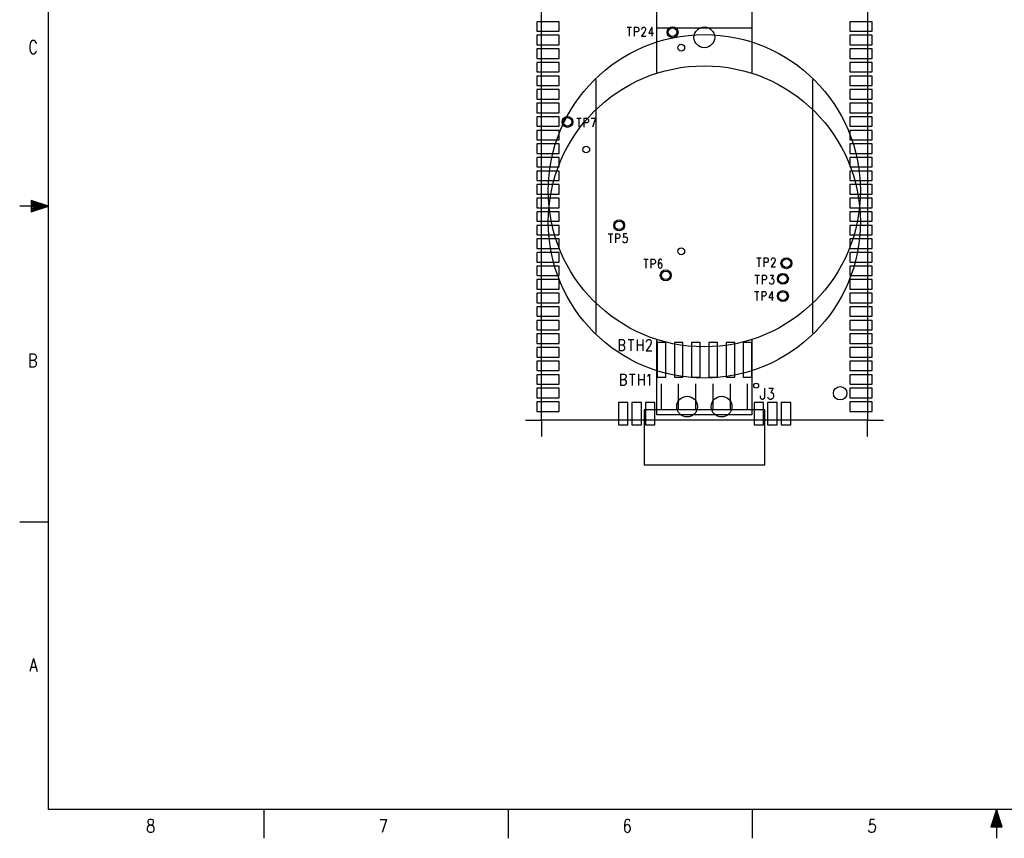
# Model space of a CAD drawing. Extents: x 0.9 to 16.1, y 0.6 to 10.4.
# Tile 1 of 21: x 0.9 to 8.6, y 0.6 to 6.9. Entities that reach past the tile are written whole.
import ezdxf

# ---------------------------------------------------------------- set-up
doc = ezdxf.new("R2010")
doc.units = 0
doc.layers.get('0').update_dxf_attribs({"linetype": 'CONTINUOUS'})
doc.layers.add('adt001026', color=3, linetype='CONTINUOUS')

# ---------------------------------------------------------------- blocks, each defined once
blk = doc.blocks.new('D11')
blk.add_circle((0, 0), 0.0265)
blk = doc.blocks.new('D12')
blk.add_circle((0, 0), 0.0336)
blk = doc.blocks.new('D19')
blk.add_circle((0, 0), 0.0807)
blk = doc.blocks.new('D28')
blk.add_circle((0, 0), 0.0524)
blk = doc.blocks.new('D43')
blk.add_lwpolyline([(-0.08736, -0.037065), (0.08736, -0.037065), (0.08736, 0.037065), (-0.08736, 0.037065)], close=True)
blk = doc.blocks.new('D44')
blk.add_lwpolyline([(-0.037065, -0.08736), (0.037065, -0.08736), (0.037065, 0.08736), (-0.037065, 0.08736)], close=True)
blk = doc.blocks.new('D45')
blk.add_lwpolyline([(-0.033615, -0.134475), (0.033615, -0.134475), (0.033615, 0.134475), (-0.033615, 0.134475)], close=True)

msp = doc.modelspace()

# ---------------------------------------------------------------- linework, layer by layer
at = {"layer": 'adt001026', "color": 3}
for points in [[(1.10388, 0.77881), (1.10388, 10.19206)], [(7.492866, 3.816078), (4.951596, 3.816078), (4.951596, 7.783098), (7.492866, 7.783098), (7.492866, 3.816078)], [(5.850126, 6.770298), (5.850126, 7.352658), (6.591336, 7.352658), (6.591336, 6.770298)], [(5.618286, 6.881088), (5.652516, 6.881088)], [(5.635386, 6.881088), (5.635386, 6.810498)], [(5.674506, 6.881088), (5.674506, 6.810498)], [(5.674506, 6.881088), (5.696526, 6.881088), (5.703846, 6.877728), (5.706306, 6.874368), (5.708736, 6.867648), (5.708736, 6.857568), (5.706306, 6.850848), (5.703846, 6.847488), (5.696526, 6.844128), (5.674506, 6.844128)], [(5.733186, 6.864288), (5.733186, 6.867648), (5.735646, 6.874368), (5.738076, 6.877728), (5.742966, 6.881088), (5.752746, 6.881088), (5.757636, 6.877728), (5.760096, 6.874368), (5.762526, 6.867648), (5.762526, 6.860928), (5.760096, 6.854208), (5.755206, 6.844128), (5.730756, 6.810498), (5.764986, 6.810498)], [(5.811426, 6.881088), (5.786976, 6.834018), (5.823666, 6.834018)], [(5.811426, 6.881088), (5.811426, 6.810498)], [(5.850126, 6.526758), (5.850126, 6.876168), (6.591336, 6.876168), (6.591336, 6.526758)], [(0.96533, 6.76154), (0.96176, 6.75174), (0.95819, 6.73703), (0.95819, 6.71252), (0.96176, 6.69781), (0.96533, 6.688)], [(1.01168, 6.75174), (1.00811, 6.76154), (1.00098, 6.77135), (0.99385, 6.77625), (0.97959, 6.77625), (0.97246, 6.77135), (0.96533, 6.76154)], [(0.96533, 6.688), (0.97246, 6.6782), (0.97959, 6.67329), (0.99385, 6.67329), (1.00098, 6.6782), (1.00811, 6.688), (1.01168, 6.69781)], [(5.373636, 6.473808), (5.373636, 4.737288)], [(7.067796, 4.737288), (7.067796, 6.473808)], [(5.373636, 6.230268), (5.373636, 4.493748)], [(7.067796, 4.493748), (7.067796, 6.230268)], [(5.225376, 6.171078), (5.259606, 6.171078)], [(5.242476, 6.171078), (5.242476, 6.100458)], [(5.281596, 6.171078), (5.281596, 6.100458)], [(5.281596, 6.171078), (5.303616, 6.171078), (5.310936, 6.167718), (5.313396, 6.164358), (5.315826, 6.157608), (5.315826, 6.147528), (5.313396, 6.140808), (5.310936, 6.137448), (5.303616, 6.134088), (5.281596, 6.134088)], [(5.337846, 6.171078), (5.372076, 6.171078)], [(5.372076, 6.171078), (5.347626, 6.100458)], [(1.10388, 5.48543), (0.87975, 5.48543)], [(1.10388, 5.48543), (0.9694, 5.53026), (0.9694, 5.44061), (1.10388, 5.48543)], [(1.10388, 5.48543), (0.9694, 5.52129)], [(1.10388, 5.48543), (0.9694, 5.51233)], [(1.10388, 5.48543), (0.9694, 5.50336)], [(1.10388, 5.48543), (0.9694, 5.4944)], [(1.10388, 5.48543), (0.9694, 5.47647)], [(1.10388, 5.48543), (0.9694, 5.4675)], [(1.10388, 5.48543), (0.9694, 5.45854)], [(1.10388, 5.48543), (0.9694, 5.44957)], [(1.10388, 5.48543), (1.03216, 5.48543)], [(5.471586, 5.270088), (5.505816, 5.270088)], [(5.488686, 5.270088), (5.488686, 5.199498)], [(5.527806, 5.270088), (5.527806, 5.199498)], [(5.527806, 5.270088), (5.549826, 5.270088), (5.557146, 5.266728), (5.559606, 5.263368), (5.562036, 5.256648), (5.562036, 5.246568), (5.559606, 5.239818), (5.557146, 5.236458), (5.549826, 5.233098), (5.527806, 5.233098)], [(5.615826, 5.270088), (5.591376, 5.270088), (5.588946, 5.239818), (5.591376, 5.243178), (5.598726, 5.246568), (5.606046, 5.246568), (5.613396, 5.243178), (5.618286, 5.236458), (5.620716, 5.226378), (5.618286, 5.219658), (5.615826, 5.209578), (5.610936, 5.202858), (5.603616, 5.199498), (5.596266, 5.199498), (5.588946, 5.202858), (5.586486, 5.206218), (5.584056, 5.212938)], [(5.748336, 5.071068), (5.782566, 5.071068)], [(5.765466, 5.071068), (5.765466, 5.000478)], [(5.804586, 5.071068), (5.804586, 5.000478)], [(5.804586, 5.071068), (5.826576, 5.071068), (5.833926, 5.067708), (5.836356, 5.064348), (5.838816, 5.057628), (5.838816, 5.047518), (5.836356, 5.040798), (5.833926, 5.037438), (5.826576, 5.034078), (5.804586, 5.034078)], [(5.890146, 5.060988), (5.887716, 5.067708), (5.880366, 5.071068), (5.875476, 5.071068), (5.868156, 5.067708), (5.863266, 5.057628), (5.860806, 5.040798), (5.860806, 5.023998), (5.863266, 5.010558), (5.868156, 5.003838), (5.875476, 5.000478), (5.877936, 5.000478), (5.885256, 5.003838), (5.890146, 5.010558), (5.892606, 5.020638), (5.892606, 5.023998), (5.890146, 5.034078), (5.885256, 5.040798), (5.877936, 5.044158), (5.875476, 5.044158), (5.868156, 5.040798), (5.863266, 5.034078), (5.860806, 5.023998)], [(6.629286, 5.081808), (6.663516, 5.081808)], [(6.646386, 5.081808), (6.646386, 5.011218)], [(6.685506, 5.081808), (6.685506, 5.011218)], [(6.685506, 5.081808), (6.707526, 5.081808), (6.714846, 5.078448), (6.717306, 5.075088), (6.719736, 5.068368), (6.719736, 5.058288), (6.717306, 5.051568), (6.714846, 5.048208), (6.707526, 5.044848), (6.685506, 5.044848)], [(6.744186, 5.065008), (6.744186, 5.068368), (6.746646, 5.075088), (6.749076, 5.078448), (6.753966, 5.081808), (6.763746, 5.081808), (6.768636, 5.078448), (6.771096, 5.075088), (6.773526, 5.068368), (6.773526, 5.061648), (6.771096, 5.054928), (6.766206, 5.044848), (6.741756, 5.011218), (6.775986, 5.011218)], [(6.615846, 4.947348), (6.650076, 4.947348)], [(6.632946, 4.947348), (6.632946, 4.876758)], [(6.672066, 4.947348), (6.672066, 4.876758)], [(6.672066, 4.947348), (6.694086, 4.947348), (6.701406, 4.943988), (6.703866, 4.940628), (6.706296, 4.933908), (6.706296, 4.923828), (6.703866, 4.917078), (6.701406, 4.913718), (6.694086, 4.910358), (6.672066, 4.910358)], [(6.733206, 4.947348), (6.760086, 4.947348), (6.745416, 4.920438), (6.752766, 4.920438), (6.757656, 4.917078), (6.760086, 4.913718), (6.762546, 4.903638), (6.762546, 4.896918), (6.760086, 4.886838), (6.755196, 4.880118), (6.747876, 4.876758), (6.740526, 4.876758), (6.733206, 4.880118), (6.730746, 4.883478), (6.728316, 4.890198)], [(6.611916, 4.820928), (6.646146, 4.820928)], [(6.629046, 4.820928), (6.629046, 4.750338)], [(6.668166, 4.820928), (6.668166, 4.750338)], [(6.668166, 4.820928), (6.690156, 4.820928), (6.697506, 4.817568), (6.699936, 4.814208), (6.702396, 4.807488), (6.702396, 4.797408), (6.699936, 4.790688), (6.697506, 4.787328), (6.690156, 4.783968), (6.668166, 4.783968)], [(6.748836, 4.820928), (6.724386, 4.773888), (6.761076, 4.773888)], [(6.748836, 4.820928), (6.748836, 4.750338)], [(5.556426, 4.444908), (5.556426, 4.356678)], [(5.556426, 4.444908), (5.583936, 4.444908), (5.593086, 4.440708), (5.596146, 4.436508), (5.599206, 4.428108), (5.599206, 4.419708), (5.596146, 4.411308), (5.593086, 4.407108), (5.583936, 4.402878)], [(5.556426, 4.402878), (5.583936, 4.402878), (5.593086, 4.398678), (5.596146, 4.394478), (5.599206, 4.386078), (5.599206, 4.373478), (5.596146, 4.365078), (5.593086, 4.360878), (5.583936, 4.356678), (5.556426, 4.356678)], [(5.626716, 4.444908), (5.669496, 4.444908)], [(5.648106, 4.444908), (5.648106, 4.356678)], [(5.697006, 4.444908), (5.697006, 4.356678)], [(5.697006, 4.402878), (5.739786, 4.402878)], [(5.739786, 4.444908), (5.739786, 4.356678)], [(5.770356, 4.423908), (5.770356, 4.428108), (5.773416, 4.436508), (5.776476, 4.440708), (5.782566, 4.444908), (5.794806, 4.444908), (5.800926, 4.440708), (5.803986, 4.436508), (5.807016, 4.428108), (5.807016, 4.419708), (5.803986, 4.411308), (5.797866, 4.398678), (5.767296, 4.356678), (5.810076, 4.356678)], [(6.591336, 4.440798), (6.591336, 3.858438), (5.850126, 3.858438), (5.850126, 4.440798)], [(0.95819, 4.33329), (0.95819, 4.23033)], [(0.95819, 4.33329), (0.99028, 4.33329), (1.00098, 4.32839), (1.00455, 4.32348), (1.00811, 4.31368), (1.00811, 4.30387), (1.00455, 4.29407), (1.00098, 4.28916), (0.99028, 4.28426)], [(0.95819, 4.28426), (0.99028, 4.28426), (1.00098, 4.27936), (1.00455, 4.27446), (1.00811, 4.26465), (1.00811, 4.24994), (1.00455, 4.24014), (1.00098, 4.23523), (0.99028, 4.23033), (0.95819, 4.23033)], [(5.567166, 4.175958), (5.567166, 4.087728)], [(5.567166, 4.175958), (5.594676, 4.175958), (5.603856, 4.171758), (5.606916, 4.167558), (5.609976, 4.159158), (5.609976, 4.150758), (5.606916, 4.142358), (5.603856, 4.138158), (5.594676, 4.133928)], [(5.637456, 4.175958), (5.680266, 4.175958)], [(5.658876, 4.175958), (5.658876, 4.087728)], [(5.707776, 4.175958), (5.707776, 4.087728)], [(5.750556, 4.175958), (5.750556, 4.087728)], [(5.778066, 4.159158), (5.784156, 4.163358), (5.793336, 4.175958), (5.793336, 4.087728)], [(6.591336, 4.197258), (6.591336, 3.858438), (5.850126, 3.858438), (5.850126, 4.197258)], [(5.567166, 4.133928), (5.594676, 4.133928), (5.603856, 4.129728), (5.606916, 4.125528), (5.609976, 4.117128), (5.609976, 4.104528), (5.606916, 4.096128), (5.603856, 4.091928), (5.594676, 4.087728), (5.567166, 4.087728)], [(5.707776, 4.133928), (5.750556, 4.133928)], [(5.885886, 3.896748), (5.885886, 4.098468)], [(6.020346, 3.896748), (6.020346, 4.098468)], [(6.154836, 3.896748), (6.154836, 4.098468)], [(6.289296, 3.896748), (6.289296, 4.098468)], [(6.423786, 3.896748), (6.423786, 4.098468)], [(6.558246, 3.896748), (6.558246, 4.098468)], [(6.689676, 4.065708), (6.689676, 3.998448), (6.686616, 3.985848), (6.683556, 3.981648), (6.677436, 3.977448), (6.671346, 3.977448), (6.665226, 3.981648), (6.662166, 3.985848), (6.659106, 3.998448), (6.659106, 4.006848)], [(6.723306, 4.065708), (6.756906, 4.065708), (6.738576, 4.032078), (6.747756, 4.032078), (6.753846, 4.027878), (6.756906, 4.023678), (6.759966, 4.011078), (6.759966, 4.002648), (6.756906, 3.990048), (6.750786, 3.981648), (6.741636, 3.977448), (6.732456, 3.977448), (6.723306, 3.981648), (6.720246, 3.985848), (6.717186, 3.994248)], [(5.751396, 3.466428), (6.692736, 3.466428), (6.692736, 3.896748), (5.751396, 3.896748), (5.751396, 3.466428)], [(4.824876, 3.816078), (4.951266, 3.816078), (4.951266, 3.689658)], [(7.492866, 3.689658), (7.492866, 3.816078), (7.619256, 3.816078)], [(1.10388, 3.02006), (0.87975, 3.02006)], [(0.98672, 1.95756), (0.95819, 1.85461)], [(0.98672, 1.95756), (1.01524, 1.85461)], [(0.96889, 1.88893), (1.00455, 1.88893)], [(15.89612, 0.77881), (1.10388, 0.77881)], [(2.78481, 0.77881), (2.78481, 0.55468)], [(4.68988, 0.77881), (4.68988, 0.55468)], [(6.59494, 0.77881), (6.59494, 0.55468)], [(8.5, 0.77881), (8.45517, 0.64433)], [(8.54482, 0.64433), (8.5, 0.77881), (8.46414, 0.64433)], [(8.5, 0.77881), (8.4731, 0.64433)], [(8.5, 0.77881), (8.48207, 0.64433)], [(8.5, 0.77881), (8.49103, 0.64433)], [(8.5, 0.77881), (8.5, 0.55468)], [(8.5, 0.77881), (8.50896, 0.64433)], [(8.5, 0.77881), (8.51793, 0.64433)], [(8.5, 0.77881), (8.52689, 0.64433)], [(8.5, 0.77881), (8.53586, 0.64433)], [(1.92703, 0.61912), (1.92346, 0.60931), (1.91989, 0.60441), (1.9092, 0.59951), (1.89493, 0.59951), (1.88424, 0.60441), (1.88067, 0.60931), (1.87711, 0.61912), (1.87711, 0.63383), (1.88067, 0.64363), (1.8878, 0.65344), (1.8985, 0.65834), (1.91276, 0.66324), (1.91989, 0.66815), (1.92346, 0.67795), (1.92346, 0.68776), (1.91989, 0.69756), (1.9092, 0.70246), (1.89493, 0.70246)], [(1.89493, 0.70246), (1.88424, 0.69756), (1.88067, 0.68776), (1.88067, 0.67795), (1.88424, 0.66815), (1.89137, 0.66324), (1.90563, 0.65834), (1.91633, 0.65344), (1.92346, 0.64363), (1.92703, 0.63383)], [(3.69252, 0.70246), (3.74244, 0.70246)], [(3.74244, 0.70246), (3.70678, 0.59951)], [(5.61898, 0.70246), (5.60828, 0.69756), (5.60115, 0.68285), (5.59758, 0.65834), (5.59758, 0.63383), (5.60115, 0.61422), (5.60828, 0.60441), (5.61898, 0.59951)], [(5.64037, 0.68776), (5.6368, 0.69756), (5.62611, 0.70246), (5.61898, 0.70246)], [(7.549, 0.70246), (7.51334, 0.70246), (7.50978, 0.65834)], [(1.92703, 0.63383), (1.92703, 0.61912)], [(5.61898, 0.66324), (5.60828, 0.65834), (5.60115, 0.64853), (5.59758, 0.63383)], [(5.61898, 0.59951), (5.62254, 0.59951), (5.63324, 0.60441), (5.64037, 0.61422), (5.64393, 0.62892), (5.64393, 0.63383), (5.64037, 0.64853), (5.63324, 0.65834), (5.62254, 0.66324), (5.61898, 0.66324)], [(7.50978, 0.60441), (7.50621, 0.60931), (7.50264, 0.61912)], [(7.50978, 0.65834), (7.51334, 0.66324), (7.52404, 0.66815), (7.53473, 0.66815), (7.54543, 0.66324), (7.55256, 0.65344), (7.55613, 0.63873), (7.55256, 0.62892), (7.549, 0.61422), (7.54187, 0.60441), (7.53117, 0.59951), (7.52047, 0.59951), (7.50978, 0.60441)], [(8.45517, 0.64433), (8.54482, 0.64433)]]:
    msp.add_lwpolyline(points, dxfattribs=at)
for points in [[(5.930766, 6.841758), (5.930766, 6.841758), (5.930766, 6.841758, -1), (6.015786, 6.841758), (6.015786, 6.841758), (6.015786, 6.841758, -1), (5.930766, 6.841758), (5.930766, 6.841758)], [(5.003046, 5.605548), (5.003046, 5.605548), (5.003046, 5.605548, -1), (7.438386, 5.605548), (7.438386, 5.605548), (7.438386, 5.605548, -1), (5.003046, 5.605548), (5.003046, 5.605548)], [(5.003046, 5.362008), (5.003046, 5.362008), (5.003046, 5.362008, -1), (7.438386, 5.362008), (7.438386, 5.362008), (7.438386, 5.362008, -1), (5.003046, 5.362008), (5.003046, 5.362008)], [(5.110476, 6.142488), (5.110476, 6.142488), (5.110476, 6.142488, -1), (5.195496, 6.142488), (5.195496, 6.142488), (5.195496, 6.142488, -1), (5.110476, 6.142488), (5.110476, 6.142488)], [(5.513886, 5.335638), (5.513886, 5.335638), (5.513886, 5.335638, -1), (5.598966, 5.335638), (5.598966, 5.335638), (5.598966, 5.335638, -1), (5.513886, 5.335638), (5.513886, 5.335638)], [(6.818286, 5.039808), (6.818286, 5.039808), (6.818286, 5.039808, -1), (6.903366, 5.039808), (6.903366, 5.039808), (6.903366, 5.039808, -1), (6.818286, 5.039808), (6.818286, 5.039808)], [(5.876976, 4.945668), (5.876976, 4.945668), (5.876976, 4.945668, -1), (5.961996, 4.945668), (5.961996, 4.945668), (5.961996, 4.945668, -1), (5.876976, 4.945668), (5.876976, 4.945668)], [(6.791406, 4.918758), (6.791406, 4.918758), (6.791406, 4.918758, -1), (6.876426, 4.918758), (6.876426, 4.918758), (6.876426, 4.918758, -1), (6.791406, 4.918758), (6.791406, 4.918758)], [(6.791406, 4.784298), (6.791406, 4.784298), (6.791406, 4.784298, -1), (6.876426, 4.784298), (6.876426, 4.784298), (6.876426, 4.784298, -1), (6.791406, 4.784298), (6.791406, 4.784298)], [(6.606486, 4.085028), (6.606486, 4.085028), (6.606486, 4.085028, -1), (6.644526, 4.085028), (6.644526, 4.085028), (6.644526, 4.085028, -1), (6.606486, 4.085028), (6.606486, 4.085028)]]:
    msp.add_lwpolyline(points, format="xyb", dxfattribs=at)

# ---------------------------------------------------------------- block references
at = {"layer": 'adt001026'}
for name, p in [('D43', (5.001906, 6.886758)), ('D43', (7.442556, 6.886758)), ('D12', (5.973276, 6.841758)), ('D19', (6.220716, 6.802068)), ('D43', (5.001906, 6.780888)), ('D43', (7.442556, 6.780888)), ('D43', (5.001906, 6.674988)), ('D11', (6.040536, 6.721488)), ('D43', (7.442556, 6.674988)), ('D43', (5.001906, 6.569118)), ('D43', (7.442556, 6.569118)), ('D43', (5.001906, 6.463218)), ('D43', (7.442556, 6.463218)), ('D43', (5.001906, 6.357348)), ('D43', (7.442556, 6.357348)), ('D43', (5.001906, 6.251448)), ('D43', (7.442556, 6.251448)), ('D43', (5.001906, 6.145578)), ('D12', (5.152986, 6.142488)), ('D43', (7.442556, 6.145578)), ('D43', (5.001906, 6.039678)), ('D43', (7.442556, 6.039678)), ('D43', (5.001906, 5.933778)), ('D11', (5.299326, 5.927328)), ('D43', (7.442556, 5.933778)), ('D43', (5.001906, 5.827908)), ('D43', (7.442556, 5.827908)), ('D43', (5.001906, 5.722008)), ('D43', (7.442556, 5.722008)), ('D43', (5.001906, 5.616138)), ('D43', (7.442556, 5.616138)), ('D43', (5.001906, 5.510238)), ('D43', (7.442556, 5.510238)), ('D43', (5.001906, 5.404368)), ('D43', (7.442556, 5.404368)), ('D43', (5.001906, 5.298468)), ('D12', (5.556426, 5.335638)), ('D43', (7.442556, 5.298468)), ('D43', (5.001906, 5.192598)), ('D43', (7.442556, 5.192598)), ('D11', (6.040536, 5.133198)), ('D43', (5.001906, 5.086698)), ('D12', (6.860826, 5.039808)), ('D43', (7.442556, 5.086698)), ('D43', (5.001906, 4.980828)), ('D43', (7.442556, 4.980828)), ('D12', (5.919486, 4.945668)), ('D12', (6.833916, 4.918758)), ('D43', (5.001906, 4.874928)), ('D43', (7.442556, 4.874928)), ('D43', (5.001906, 4.769058)), ('D12', (6.833916, 4.784298)), ('D43', (7.442556, 4.769058)), ('D43', (5.001906, 4.663158)), ('D43', (7.442556, 4.663158)), ('D43', (5.001906, 4.557288)), ('D43', (7.442556, 4.557288)), ('D43', (5.001906, 4.451388)), ('D43', (7.442556, 4.451388)), ('D43', (5.001906, 4.345518)), ('D45', (5.885886, 4.286748)), ('D45', (6.020346, 4.286748)), ('D45', (6.154836, 4.286748)), ('D45', (6.289296, 4.286748)), ('D45', (6.423786, 4.286748)), ('D45', (6.558246, 4.286748)), ('D43', (7.442556, 4.345518)), ('D43', (5.001906, 4.239618)), ('D43', (7.442556, 4.239618)), ('D43', (5.001906, 4.133748)), ('D43', (7.442556, 4.133748)), ('D28', (7.280376, 4.025868)), ('D43', (5.001906, 4.027848)), ('D19', (6.086256, 3.921948)), ('D19', (6.086256, 3.921948)), ('D19', (6.355206, 3.921948)), ('D19', (6.355206, 3.921948)), ('D43', (7.442556, 4.027848)), ('D43', (5.001906, 3.921948)), ('D44', (5.586906, 3.866358)), ('D44', (5.692806, 3.866358)), ('D44', (5.798676, 3.866358)), ('D44', (6.645756, 3.866358)), ('D44', (6.751656, 3.866358)), ('D44', (6.857556, 3.866358)), ('D43', (7.442556, 3.921948))]:
    msp.add_blockref(name, p, dxfattribs=at)

doc.saveas('drawing.dxf')
